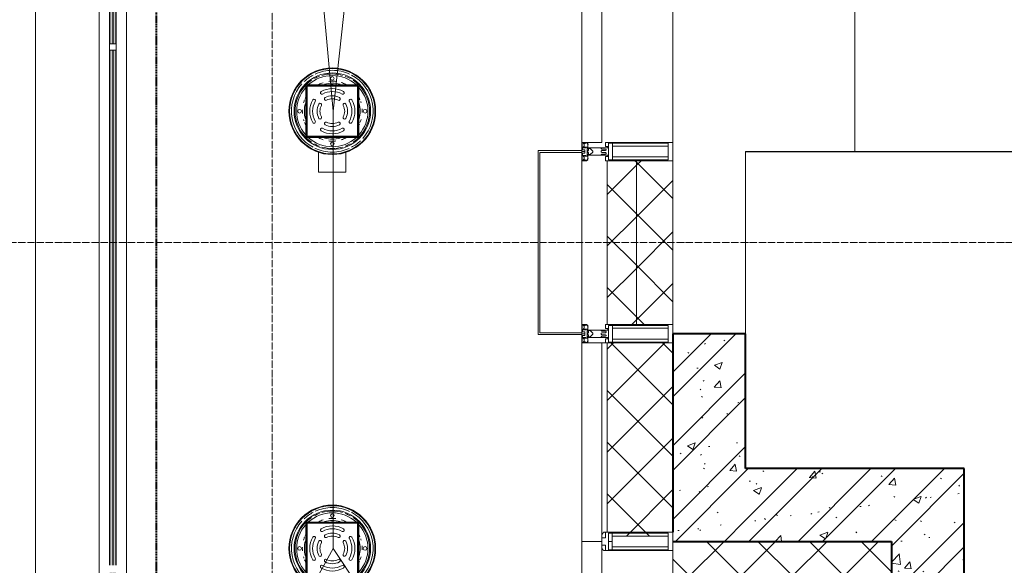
# Model space of a CAD drawing. Header units: millimetres. Extents: x 5617 to 183965, y 7718 to 172958.
# Tile 8 of 120: x 32032 to 34735, y 25414 to 26912. Entities that reach past the tile are written whole.
import ezdxf

# ---------------------------------------------------------------- set-up
doc = ezdxf.new("R2010")
doc.units = ezdxf.units.MM
for name, pattern in [('ADSK_Линия сетки', [25, 20, -2.5, 0, -2.5]), ('Линия сетки', [25, 20, -2.5, 0, -2.5]), ('Штрих_3_1_5_', [4.5, 3, -1.5]), ('Штриховая_ш3 п1_5', [4.5, 3, -1.5])]:
    doc.linetypes.add(name, pattern=pattern)
doc.layers.add('_Разделитель помещений_', color=4, linetype='Штриховая_ш3 п1_5', lineweight=40, true_color=0x00ffff)
for name, color, linetype, lineweight in [('Арматура трубопроводов', 7, 'Continuous', 18), ('Балясины', 7, 'Continuous', 30), ('Импосты витража', 7, 'Continuous', 18), ('Колонны', 7, 'Continuous', 18), ('Ограждение', 7, 'Continuous', 18), ('Оси', 7, 'Continuous', 9), ('Панели витража', 7, 'Continuous', 18), ('Перекрытия', 7, 'Continuous', 18), ('Поручни', 7, 'Continuous', 18), ('Сантехнические приборы', 7, 'Continuous', 18), ('Стены', 7, 'Continuous', 18), ('Стены разрез', 7, 'Continuous', 40), ('Стены штриховка', 7, 'Continuous', 40), ('Элементы узлов', 7, 'Continuous', 18)]:
    doc.layers.add(name, color=color, linetype=linetype, lineweight=lineweight)
pattern_1 = [(50, (0, 0), (218.62117, -19.1268), [22.86, -251.46]), (355, (0, 0), (-42.2919, 229.2684), [18.288, -201.168]), (100.451, (18.22, -1.6), (176.33107, 210.13963), [19.428, -213.708]), (46.184, (0, 60.96), (325.29495, -50.4516), [34.29, -377.19]), (96.636, (27.1, 56.76), (284.883, 296.9127), [29.142, -320.562]), (351.184, (0, 60.96), (284.8858, 296.9107), [27.432, -301.752]), (21, (30.48, 45.72), (181.93753, -122.71832), [22.86, -251.46]), (326, (30.48, 45.72), (74.1622, 221.0262), [18.288, -201.168]), (71.451, (45.64, 35.5), (256.10035, 98.30526), [19.428, -213.708]), (37.5, (0, 0), (3.70639, 101.465895), [3.353, -195.377, 3.353, -200.863, -201.93]), (37.5, (0, 0), (3.70639, 101.465895), [-402.946, 3.353, -198.577]), (7.5, (0, 0), (80.18358, 120.21653), [3.353, -113.081, 3.353, -190.805, -76.962]), (7.5, (0, 0), (80.18358, 120.21653), [-310.591, 3.353, -73.609]), (327.5, (-67.97, 0), (162.70865, -6.87497), [3.353, -72.847, 3.353, -234.391, -315.468]), (327.5, (-67.97, 0), (162.70865, -6.87497), [-313.944, 3.353, -312.115]), (317.5, (-98.45, 0), (177.75468, 30.51183), [3.353, -95.707, 3.353, -154.534, -224.028]), (317.5, (-98.45, 0), (177.75468, 30.51183), [-256.946, 3.353, -220.675])]
pattern_2 = [(45, (0, 0), (-101.02788, 101.02788), []), (45, (67.35, 0), (-101.02788, 101.02788), [])]
pattern_3 = [(45, (0, 0), (-70.71068, 70.71068), []), (135, (0, 0), (-70.71068, -70.71068), [])]

# ---------------------------------------------------------------- blocks, each defined once
blk = doc.blocks.new('135_SLK_K4_AR_rvt-1-МКСС_К4_L05_18_600_')
at = {"layer": 'Стены разрез', "lineweight": 9, "true_color": 0xcccccc}
h = blk.add_hatch(dxfattribs=at)
h.set_pattern_fill('FP_1', color=254, style=0, pattern_type=2)
h.set_pattern_definition(pattern_1)
h.paths.add_polyline_path([(84049.8, 25480), (84049.8, 26050), (83849.8, 26050), (83849.8, 25480), (83881.4, 25480)])
h = blk.add_hatch(dxfattribs=at)
h.set_pattern_fill('FP_2', color=254, style=0, pattern_type=2)
h.set_pattern_definition(pattern_2)
h.paths.add_polyline_path([(84049.8, 25480), (84049.8, 26050), (83849.8, 26050), (83849.8, 25480), (83881.4, 25480)])
h = blk.add_hatch(dxfattribs=at)
h.set_pattern_fill('FP_1', color=254, style=0, pattern_type=2)
h.set_pattern_definition(pattern_1)
h.paths.add_polyline_path([(84450, 25480), (84650, 25480), (84650, 25680), (84049.8, 25680), (84049.8, 25480), (84322.1, 25480)])
h = blk.add_hatch(dxfattribs=at)
h.set_pattern_fill('FP_2', color=254, style=0, pattern_type=2)
h.set_pattern_definition(pattern_2)
h.paths.add_polyline_path([(84450, 25480), (84650, 25480), (84650, 25680), (84049.8, 25680), (84049.8, 25480), (84322.1, 25480)])
h = blk.add_hatch(dxfattribs=at)
h.set_pattern_fill('FP_1', color=254, style=0, pattern_type=2)
h.set_pattern_definition(pattern_1)
h.paths.add_polyline_path([(84450, 24350), (84650, 24350), (84650, 25480), (84450, 25480)])
h = blk.add_hatch(dxfattribs=at)
h.set_pattern_fill('FP_2', color=254, style=0, pattern_type=2)
h.set_pattern_definition(pattern_2)
h.paths.add_polyline_path([(84450, 24350), (84650, 24350), (84650, 25480), (84450, 25480)])
at = {"layer": '_Разделитель помещений_', "color": 7, "linetype": 'Штрих_3_1_5_', "true_color": 0xccffff}
blk.add_line((82432.5, 24435), (82432.5, 32817.5), dxfattribs=at)
at = {"layer": 'Перекрытия', "color": 254, "true_color": 0xcccccc}
for p, q in [((84349.8, 27825), (84349.8, 26550)), ((84349.8, 26550), (84049.8, 26550)), ((84049.8, 26550), (84049.8, 26050))]:
    blk.add_line(p, q, dxfattribs=at)
at = {"layer": 'Стены', "color": 254, "true_color": 0xcccccc}
for p, q in [((84050, 26550.4), (89100, 26550.4)), ((84349.8, 26550.4), (84050, 26550.4)), ((84050, 26550.4), (84050, 26549.6)), ((89100, 26549.6), (84050, 26549.6))]:
    blk.add_line(p, q, dxfattribs=at)
at = {"layer": 'Стены разрез', "color": 254, "true_color": 0xcccccc}
for p, q in [((83849.8, 26050), (83849.8, 25505)), ((84049.8, 26050), (83849.8, 26050)), ((84049.8, 25680), (84049.8, 26050)), ((84650, 25680), (84049.8, 25680)), ((84650, 25480), (84650, 25680)), ((83849.8, 25480), (84049.8, 25480)), ((84049.8, 25480), (84450, 25480)), ((84450, 25480), (84450, 24350)), ((84650, 24350), (84650, 25480))]:
    blk.add_line(p, q, dxfattribs=at)
blk = doc.blocks.new('Rectangular Mullion - R_StandardFrame_50Wx250H-5861662-МКСС_К4_L05_18_600_')
at = {"layer": 'Импосты витража', "color": 254, "lineweight": 5, "true_color": 0xcccccc}
for p, q in [((83600, 26052.5), (83600, 26547.5)), ((83850, 26525), (83850, 26550)), ((83850, 26050), (83850, 26075)), ((83600, 26025), (83600, 26047.5))]:
    blk.add_line(p, q, dxfattribs=at)
blk = doc.blocks.new('Rectangular Mullion - 50Wx250H-2623690-МКСС_К4_L05_18_600_')
at = {"layer": 'Элементы узлов', "color": 254, "lineweight": 5, "true_color": 0xcccccc}
for p, q in [((-25, 65.2), (-25, 250)), ((-25, 250), (0, 250)), ((25, 250), (0, 250)), ((25, 65.2), (25, 250)), ((-23, 237.3), (0, 237.3)), ((-23, 237.3), (-23, 73.6)), ((-14.9, 84), (-14.9, 237.3)), ((23, 237.3), (0, 237.3)), ((14.9, 84), (14.9, 237.3)), ((23, 237.3), (23, 73.6)), ((0, 84), (-23, 84)), ((0, 84), (23, 84)), ((-14, 65.2), (-25, 65.2)), ((-0.5, 73.6), (-23, 73.6)), ((-14, 71.3), (-14, 65.2)), ((-10, 71.3), (-14, 71.3)), ((-10, 53), (-10, 71.3)), ((-8.7, 53), (-7, 54.7)), ((-7, 65.2), (-5.9, 67.3)), ((-7, 65.2), (-7, 54.7)), ((-4.1, 67.3), (-5.9, 67.3)), ((-4.1, 67.3), (-2.9, 65.1)), ((-2.9, 65.1), (-2.9, 54.6)), ((-1.3, 53), (-2.9, 54.6)), ((0.5, 73.6), (23, 73.6)), ((1.3, 53), (2.9, 54.6)), ((4.1, 67.3), (2.9, 65.1)), ((2.9, 65.1), (2.9, 54.6)), ((4.1, 67.3), (5.9, 67.3)), ((7, 65.2), (5.9, 67.3)), ((7, 65.2), (7, 54.7)), ((8.7, 53), (7, 54.7)), ((10, 71.3), (14, 71.3)), ((10, 53), (10, 71.3)), ((14, 71.3), (14, 65.2)), ((14, 65.2), (25, 65.2)), ((-8.7, 53), (-10, 53)), ((-10, 53), (-10, 17)), ((-8.5, 23), (-1.5, 30)), ((-1.5, 30), (0, 30)), ((0, 53), (-1.3, 53)), ((0, 53), (1.3, 53)), ((1.5, 30), (0, 30)), ((8.5, 23), (1.5, 30)), ((8.7, 53), (10, 53)), ((10, 53), (10, 17)), ((-23.8, 14.6), (-25, 14.2)), ((-25, 0), (-25, 14.2)), ((-22.3, 17), (-23.8, 17)), ((-23.8, 17), (-23.8, 14.6)), ((-22.5, 10.6), (-23.8, 14.6)), ((-22.5, 10.6), (-23.7, 9.9)), ((-23.7, 1.3), (-23.7, 9.9)), ((-23.7, 1.3), (-11.8, 1.3)), ((-23.2, 10.2), (-22.5, 8)), ((-22.5, 8), (-22.5, 4.5)), ((-21.3, 4.5), (-22.5, 4.5)), ((-22.3, 17), (-22.3, 16)), ((-22.3, 16), (-21.3, 16)), ((-19, 17.6), (-21.3, 16)), ((-21.3, 4.5), (-21.3, 6.5)), ((-21.3, 6.5), (-14.2, 6.5)), ((-18.4, 16.6), (-19, 17.6)), ((-7.4, 16.6), (-18.4, 16.6)), ((-14.2, 6.5), (-14.2, 4.5)), ((-13.2, 4.5), (-14.2, 4.5)), ((-13.2, 4.5), (-12.2, 7.2)), ((-12.7, 7.6), (-11.3, 11.4)), ((-12.7, 7.6), (-11.8, 6.9)), ((-12.2, 9), (-12.2, 14.8)), ((-12.2, 14.8), (0, 14.8)), ((-11.8, 1.3), (-11.8, 6.9)), ((-10.5, 11.2), (-11.3, 11.4)), ((-10.5, 1.5), (-10.5, 11.2)), ((-4.8, 1.5), (-10.5, 1.5)), ((-10, 17), (-7.5, 17)), ((-8.5, 18.5), (-8.5, 23)), ((-7.5, 18.5), (-8.5, 18.5)), ((-7.5, 17), (-7.5, 18.5)), ((-7.4, 18), (-7.4, 16.6)), ((-2.6, 18), (-7.4, 18)), ((0, 8), (-4.8, 8)), ((-4.8, 1.5), (-4.8, 8)), ((-2.6, 18), (-2.6, 16.8)), ((-2.6, 16.8), (0, 16.8)), ((2.6, 16.8), (0, 16.8)), ((0, 14.8), (0, 16.8)), ((0, 14.8), (0, 16.8)), ((12.2, 14.8), (0, 14.8)), ((0, 0), (0, 8)), ((0, 8), (4.8, 8)), ((0, 0), (0, 8)), ((2.6, 18), (2.6, 16.8)), ((2.6, 18), (7.4, 18)), ((4.8, 1.5), (4.8, 8)), ((4.8, 1.5), (10.5, 1.5)), ((7.4, 18), (7.4, 16.6)), ((7.4, 16.6), (18.4, 16.6)), ((7.5, 18.5), (8.5, 18.5)), ((7.5, 17), (7.5, 18.5)), ((10, 17), (7.5, 17)), ((8.5, 18.5), (8.5, 23)), ((10.5, 11.2), (11.3, 11.4)), ((10.5, 1.5), (10.5, 11.2)), ((12.7, 7.6), (11.3, 11.4)), ((12.7, 7.6), (11.8, 6.9)), ((11.8, 1.3), (11.8, 6.9)), ((23.7, 1.3), (11.8, 1.3)), ((12.2, 9), (12.2, 14.8)), ((13.2, 4.5), (12.2, 7.2)), ((13.2, 4.5), (14.2, 4.5)), ((21.3, 6.5), (14.2, 6.5)), ((14.2, 6.5), (14.2, 4.5)), ((18.4, 16.6), (19, 17.6)), ((19, 17.6), (21.3, 16)), ((22.3, 16), (21.3, 16)), ((21.3, 4.5), (21.3, 6.5)), ((21.3, 4.5), (22.5, 4.5)), ((22.3, 17), (22.3, 16)), ((22.3, 17), (23.8, 17)), ((22.5, 10.6), (23.8, 14.6)), ((22.5, 10.6), (23.7, 9.9)), ((23.2, 10.2), (22.5, 8)), ((22.5, 8), (22.5, 4.5)), ((23.7, 1.3), (23.7, 9.9)), ((23.8, 17), (23.8, 14.6)), ((23.8, 14.6), (25, 14.2)), ((25, 0), (25, 14.2)), ((-25, 0), (0, 0)), ((25, 0), (0, 0))]:
    blk.add_line(p, q, dxfattribs=at)
for centre, start, end in [((-0.5, 73.1), 360, 90), ((0.5, 73.1), 90, 180)]:
    blk.add_arc(centre, 0.5, start, end, dxfattribs=at)
blk = doc.blocks.new('System Panel - A_PAN_Glass-7492433-МКСС_К4_L05_18_600_')
at = {"layer": 'Панели витража', "color": 254, "lineweight": 5, "true_color": 0xcccccc}
for p, q in [((607.5, 55), (-607.5, 55)), ((-607.5, 55), (-607.5, 0)), ((607.5, 0), (607.5, 55)), ((-607.5, 0), (607.5, 0))]:
    blk.add_line(p, q, dxfattribs=at)
blk = doc.blocks.new('Rectangular Mullion - R_StandardFrame_50Wx250H-5822618-МКСС_К4_L05_18_600_')
at = {"layer": 'Импосты витража', "color": 254, "lineweight": 5, "true_color": 0xcccccc}
for p, q in [((83600, 20290), (83600, 20315)), ((83850, 19050), (83850, 20315)), ((83600, 19052.5), (83600, 19075))]:
    blk.add_line(p, q, dxfattribs=at)
blk = doc.blocks.new('A_SLK_PAN_Type1 - Прямой тип панели-6537291-МКСС_К4_L05_18_600_')
at = {"layer": 'Колонны', "color": 254, "lineweight": 5, "true_color": 0xcccccc}
for p, q in [((-252.5, 120), (252.5, 120)), ((-252.5, 0), (-252.5, 120)), ((-247.5, 115), (-247.5, 0)), ((247.5, 115), (-247.5, 115)), ((247.5, 0), (247.5, 115)), ((252.5, 120), (252.5, 0)), ((-247.5, 0), (-252.5, 0)), ((252.5, 0), (247.5, 0))]:
    blk.add_line(p, q, dxfattribs=at)
blk = doc.blocks.new('Ограждение - 18Lx18W-7431883-МКСС_К4_L05_18_600_')
at = {"layer": 'Балясины', "color": 254, "lineweight": 5, "true_color": 0xcccccc}
for p, q in [((9, 9), (-9, 9)), ((-9, 9), (-9, -9)), ((9, -9), (9, 9)), ((-9, -9), (9, -9))]:
    blk.add_line(p, q, dxfattribs=at)
blk = doc.blocks.new('Ограждение - Ограждение-6023743-МКСС_К4_L05_18_600_')
at = {"layer": 'Ограждение', "lineweight": 5, "true_color": 0xfcfefe}
h = blk.add_hatch(color=7, dxfattribs=at)
h.paths.add_polyline_path([(-446, 8574), (-438, 8574), (-438, 9996.5), (-446, 9996.5), (-446, 8752.3)])
h.paths.add_polyline_path([(-446, 10014.5), (-438, 10014.5), (-438, 11428), (-446, 11428), (-446, 11144.3)])
h.paths.add_polyline_path([(-438, 11446), (-438, 12859.5), (-446, 12859.5), (-446, 11446)])
h.paths.add_polyline_path([(-438, 12877.5), (-438, 14300), (-446, 14300), (-446, 12877.5)])
h = blk.add_hatch(color=7, dxfattribs=at)
h.paths.add_polyline_path([(-437, 8574), (-429, 8574), (-429, 9996.5), (-437, 9996.5), (-437, 8752.3)])
h.paths.add_polyline_path([(-437, 10014.5), (-429, 10014.5), (-429, 11428), (-437, 11428), (-437, 11144.3)])
h.paths.add_polyline_path([(-429, 11446), (-429, 12859.5), (-437, 12859.5), (-437, 11446)])
h.paths.add_polyline_path([(-429, 12877.5), (-429, 14300), (-437, 14300), (-437, 12877.5)])
at = {"layer": 'Поручни', "color": 254, "lineweight": 5, "true_color": 0xcccccc}
for p, q in [((-475, 8574), (-475, 14300)), ((-400, 14300), (-400, 9006)), ((-446.5, 11446), (-446.5, 12859.5)), ((-446, 12859.5), (-446, 11446)), ((-438, 11446), (-438, 12859.5)), ((-437, 12859.5), (-437, 11446)), ((-429, 11446), (-429, 12859.5)), ((-428.5, 11446), (-428.5, 12859.5)), ((-446.5, 10014.5), (-446.5, 11428)), ((-446, 11428), (-446, 10014.5)), ((-438, 10014.5), (-438, 11428)), ((-437, 11428), (-437, 10014.5)), ((-429, 10014.5), (-429, 11428)), ((-428.5, 10014.5), (-428.5, 11428))]:
    blk.add_line(p, q, dxfattribs=at)
at = {"rotation": 180}
blk.add_blockref('Ограждение - 18Lx18W-7431883-МКСС_К4_L05_18_600_', (-437.5, 11437), dxfattribs=at)
blk = doc.blocks.new('Rectangular Mullion - 50Wx250H-3927046-МКСС_К4_L05_18_600_')
at = {"layer": 'Элементы узлов', "color": 254, "lineweight": 5, "true_color": 0xcccccc}
for p, q in [((0, 250), (-25, 250)), ((-25, 250), (-25, 237.3)), ((-25, 65.2), (-25, 250)), ((-25, 250), (0, 250)), ((25, 250), (0, 250)), ((25, 250), (0, 250)), ((25, 237.3), (25, 250)), ((25, 65.2), (25, 250)), ((-23, 237.3), (0, 237.3)), ((-23, 237.3), (0, 237.3)), ((-23, 237.3), (-23, 73.6)), ((0, 237.3), (-14.9, 237.3)), ((-14.9, 237.3), (-14.9, 84)), ((-14.9, 84), (-14.9, 237.3)), ((14.9, 237.3), (0, 237.3)), ((0, 237.3), (23, 237.3)), ((23, 237.3), (0, 237.3)), ((14.9, 84), (14.9, 237.3)), ((14.9, 84), (14.9, 237.3)), ((23, 237.3), (23, 73.6)), ((0, 84), (-23, 84)), ((-23, 84), (-23, 73.6)), ((0, 84), (-23, 84)), ((-14.9, 84), (0, 84)), ((0, 84), (14.9, 84)), ((23, 84), (0, 84)), ((0, 84), (0, 73.6)), ((0, 84), (23, 84)), ((0, 73.6), (0, 84)), ((23, 73.6), (23, 84)), ((-25, 73.6), (-25, 65.2)), ((-25, 65.2), (-25, 60.2)), ((-10, 65.2), (-25, 65.2)), ((-25, 65.2), (-25, 60.2)), ((-25, 65.2), (-10, 65.2)), ((-10, 65.2), (-25, 65.2)), ((-23, 73.6), (0, 73.6)), ((0, 73.6), (-23, 73.6)), ((-0.5, 73.6), (-23, 73.6)), ((-10, 55), (-14, 55)), ((-14, 55), (-10, 55)), ((-10, 55), (-10, 65.2)), ((-10, 65.2), (-10, 55)), ((-10, 55), (-10, 65.2)), ((-10, 55), (0, 55)), ((0, 55), (-10, 55)), ((0, 73.6), (23, 73.6)), ((23, 73.6), (0, 73.6)), ((0, 55), (10, 55)), ((0, 55), (10, 55)), ((0.5, 73.6), (23, 73.6)), ((10, 65.2), (10, 55)), ((25, 65.2), (10, 65.2)), ((10, 55), (10, 65.2)), ((10, 65.2), (25, 65.2)), ((10, 65.2), (25, 65.2)), ((10, 55), (10, 65.2)), ((10, 55), (14, 55)), ((10, 55), (14, 55)), ((25, 65.2), (25, 73.6)), ((25, 65.2), (25, 60.2)), ((25, 60.2), (25, 65.2))]:
    blk.add_line(p, q, dxfattribs=at)
for centre, start, end in [((-14, 69.1), 218.9723, 270), ((-14, 69.1), 218.9723, 270), ((-14, 69.1), 218.9723, 270), ((14, 69.1), 270, 321.0277), ((14, 69.1), 270, 321.0277), ((14, 69.1), 270, 321.0277)]:
    blk.add_arc(centre, 14.1, start, end, dxfattribs=at)
blk = doc.blocks.new('Rectangular Mullion - R_InvisibleFrame_50Wx250H-7468855-МКСС_К4_L05_18_600_')
at = {"layer": 'Импосты витража', "color": 254, "lineweight": 5, "true_color": 0xcccccc}
for p, q in [((-25, -237.3), (-25, -73.6)), ((25, -73.6), (25, -237.3))]:
    blk.add_line(p, q, dxfattribs=at)
blk = doc.blocks.new('HL_RU_balcony and terrace drain_HL5100T-A-200505 - HL_Трап для балконов и террас_HL5100T-7525323-МКСС_К4_L05_18_600_')
at = {"layer": 'Арматура трубопроводов', "color": 253, "lineweight": 5, "true_color": 0xaaaaaa}
for centre in [(0, 90), (-90, 0), (90, 0), (0, -90)]:
    blk.add_circle(centre, 4.99, dxfattribs=at)
for centre, radius, start, end in [((0, 0), 62, 60.0367, 119.9633), ((0, 0), 62, 150.0367, 209.9633), ((-50.2, 29), 4, 330.0367, 150.0367), ((-29, 50.2), 4, 119.9633, 299.9633), ((0, 0), 54, 60.0367, 119.9633), ((-17.8, 33.6), 4, 117.8755, 297.8755), ((0, 0), 42, 62.1245, 117.8755), ((0, 0), 34, 62.1245, 117.8755), ((17.8, 33.6), 4, 242.1245, 62.1245), ((29, 50.2), 4, 240.0367, 60.0367), ((50.2, 29), 4, 29.9633, 209.9633), ((0, 0), 62, 330.0367, 29.9633), ((0, 0), 54, 150.0367, 209.9633), ((0, 0), 42, 152.1245, 207.8755), ((-33.6, 17.8), 4, 332.1245, 152.1245), ((0, 0), 34, 152.1245, 207.8755), ((33.6, 17.8), 4, 27.8755, 207.8755), ((0, 0), 34, 332.1245, 27.8755), ((0, 0), 42, 332.1245, 27.8755), ((0, 0), 54, 330.0367, 29.9633), ((-50.2, -29), 4, 209.9633, 29.9633), ((-33.6, -17.8), 4, 207.8755, 27.8755), ((33.6, -17.8), 4, 152.1245, 332.1245), ((50.2, -29), 4, 150.0367, 330.0367), ((-29, -50.2), 4, 60.0367, 240.0367), ((0, 0), 62, 240.0367, 299.9633), ((0, 0), 54, 240.0367, 299.9633), ((-17.8, -33.6), 4, 62.1245, 242.1245), ((0, 0), 42, 242.1245, 297.8755), ((0, 0), 34, 242.1245, 297.8755), ((17.8, -33.6), 4, 297.8755, 117.8755), ((29, -50.2), 4, 299.9633, 119.9633)]:
    blk.add_arc(centre, radius, start, end, dxfattribs=at)
at = {"layer": 'Сантехнические приборы', "color": 253, "lineweight": 5, "true_color": 0xaaaaaa}
for p, q in [((-72.5, -72.5), (-72.5, 72.5)), ((72.5, 72.5), (-72.5, 72.5)), ((-70, 70), (-70, -70)), ((-70, 70), (70, 70)), ((69, 69), (-69, 69)), ((-69, 69), (-69, -69)), ((69, -69), (69, 69)), ((70, -70), (70, 70)), ((72.5, 72.5), (72.5, -72.5)), ((167.5, 37.5), (112.8, 37.5)), ((167.5, -37.5), (167.5, 37.5)), ((112.8, -37.5), (167.5, -37.5)), ((72.5, -72.5), (-72.5, -72.5)), ((-70, -70), (70, -70)), ((-69, -69), (69, -69))]:
    blk.add_line(p, q, dxfattribs=at)
for radius, start, end in [(119, 0, 180), (117.2, 0, 180), (112.2, 48.0494, 152.1357), (105, 360, 180), (102.3, 45.9057, 134.1157), (97.7, 48.8824, 131.1176), (82.3, 87.4519, 94.7372), (97.7, 138.1874, 180), (102.3, 135.6896, 146.1473), (82.3, 112.5, 116.9573), (82.3, 106.1904, 108.7525), (76.7, 73.9956, 106.0044), (73, 87.9729, 92.0271), (72.9, 90, 91.6217), (72.9, 88.3783, 90), (82.3, 67.5, 73.8096), (82.3, 63.0427, 64.6984), (97.7, 360, 41.8126), (102.3, 33.8527, 44.3104), (112.2, 27.8643, 43.7469), (112.2, 154.9137, 180), (102.3, 163.9323, 180), (102.3, 151.3537, 160), (82.3, 153.0427, 162.6827), (82.3, 17.3173, 26.9573), (102.3, 20, 28.6463), (102.3, 360, 16.0677), (112.2, 360, 24.5865), (119, 180, 0), (117.2, 180, 0), (112.2, 180, 204.5865), (105, 180, 360), (102.3, 180, 196.0677), (97.7, 180, 221.8126), (82.3, 173.1044, 180), (82.3, 180, 186.8956), (76.7, 163.9956, 180), (76.7, 180, 196.0044), (73, 177.9729, 180), (73, 180, 182.0271), (72.9, 178.3783, 181.6217), (97.7, 318.1874, 360), (72.9, 358.3783, 1.6217), (73, 360, 1.8286), (73, 357.9729, 360), (76.7, 360, 16.0044), (76.7, 343.9956, 360), (82.3, 360, 6.8956), (82.3, 353.1044, 360), (102.3, 343.9323, 360), (112.2, 334.9137, 360), (82.3, 198.0579, 206.9573), (82.3, 333.0427, 341.9421), (112.2, 207.8643, 223.7469), (102.3, 200, 208.6463), (112.2, 228.0494, 332.1357), (102.3, 331.3537, 340), (102.3, 213.8527, 224.3336), (102.3, 225.8843, 314.0943), (97.7, 228.8824, 311.1176), (82.3, 243.0427, 244.6984), (82.3, 247.5, 253.8096), (76.7, 253.9956, 286.0044), (73, 267.9729, 272.0271), (72.9, 268.3783, 270), (72.9, 270, 271.6217), (82.3, 286.1904, 288.7525), (82.3, 292.5, 296.9573), (102.3, 315.6664, 326.1473), (82.3, 267.4519, 274.7372)]:
    blk.add_arc((0, 0), radius, start, end, dxfattribs=at)
blk = doc.blocks.new('HL_RU_balcony and terrace drain_HL5100T-A-200505 - HL_Трап для балконов и террас_HL5100T-V106-МКСС_К4_L05_18_600_')
at = {"layer": 'Арматура трубопроводов', "color": 253, "lineweight": 5, "true_color": 0xaaaaaa}
for centre in [(0, 90), (-90, 0), (90, 0), (0, -90)]:
    blk.add_circle(centre, 4.99, dxfattribs=at)
for centre, radius, start, end in [((0, 0), 62, 60.0367, 119.9633), ((0, 0), 62, 150.0367, 209.9633), ((-50.2, 29), 4, 330.0367, 150.0367), ((-29, 50.2), 4, 119.9633, 299.9633), ((0, 0), 54, 60.0367, 119.9633), ((-17.8, 33.6), 4, 117.8755, 297.8755), ((0, 0), 42, 62.1245, 117.8755), ((0, 0), 34, 62.1245, 117.8755), ((17.8, 33.6), 4, 242.1245, 62.1245), ((29, 50.2), 4, 240.0367, 60.0367), ((50.2, 29), 4, 29.9633, 209.9633), ((0, 0), 62, 330.0367, 29.9633), ((0, 0), 54, 150.0367, 209.9633), ((0, 0), 42, 152.1245, 207.8755), ((-33.6, 17.8), 4, 332.1245, 152.1245), ((0, 0), 34, 152.1245, 207.8755), ((33.6, 17.8), 4, 27.8755, 207.8755), ((0, 0), 34, 332.1245, 27.8755), ((0, 0), 42, 332.1245, 27.8755), ((0, 0), 54, 330.0367, 29.9633), ((-50.2, -29), 4, 209.9633, 29.9633), ((-33.6, -17.8), 4, 207.8755, 27.8755), ((33.6, -17.8), 4, 152.1245, 332.1245), ((50.2, -29), 4, 150.0367, 330.0367), ((-29, -50.2), 4, 60.0367, 240.0367), ((0, 0), 62, 240.0367, 299.9633), ((0, 0), 54, 240.0367, 299.9633), ((-17.8, -33.6), 4, 62.1245, 242.1245), ((0, 0), 42, 242.1245, 297.8755), ((0, 0), 34, 242.1245, 297.8755), ((17.8, -33.6), 4, 297.8755, 117.8755), ((29, -50.2), 4, 299.9633, 119.9633)]:
    blk.add_arc(centre, radius, start, end, dxfattribs=at)
at = {"layer": 'Сантехнические приборы', "color": 253, "lineweight": 5, "true_color": 0xaaaaaa}
for p, q in [((-72.5, -72.5), (-72.5, 72.5)), ((72.5, 72.5), (-72.5, 72.5)), ((-70, 70), (-70, -70)), ((-70, 70), (70, 70)), ((69, 69), (-69, 69)), ((-69, 69), (-69, -69)), ((69, -69), (69, 69)), ((70, -70), (70, 70)), ((72.5, 72.5), (72.5, -72.5)), ((167.5, 37.5), (112.8, 37.5)), ((167.5, -37.5), (167.5, 37.5)), ((112.8, -37.5), (167.5, -37.5)), ((72.5, -72.5), (-72.5, -72.5)), ((-70, -70), (70, -70)), ((-69, -69), (69, -69))]:
    blk.add_line(p, q, dxfattribs=at)
for radius, start, end in [(119, 0, 180), (117.2, 0, 180), (112.2, 48.0494, 152.1357), (105, 360, 180), (102.3, 45.9057, 134.127), (97.7, 48.8824, 131.1176), (82.3, 87.4519, 94.7372), (97.7, 138.1874, 180), (102.3, 135.6896, 146.1473), (82.3, 112.5, 116.9573), (82.3, 106.1904, 108.7525), (76.7, 73.9956, 106.0044), (73, 87.9729, 92.0271), (72.9, 90, 91.6217), (72.9, 88.3783, 90), (82.3, 67.5, 73.8096), (82.3, 63.0427, 64.6984), (97.7, 360, 41.8126), (102.3, 33.8527, 44.3104), (112.2, 27.8643, 43.7469), (112.2, 154.9137, 180), (102.3, 163.9323, 180), (102.3, 151.3537, 160), (82.3, 153.0427, 162.6827), (82.3, 17.3173, 26.9573), (102.3, 20, 28.6463), (102.3, 360, 16.0677), (112.2, 360, 24.5865), (119, 180, 0), (117.2, 180, 0), (112.2, 180, 204.5865), (105, 180, 360), (102.3, 180, 196.0677), (97.7, 180, 221.8126), (82.3, 173.1044, 180), (82.3, 180, 186.8956), (76.7, 163.9956, 180), (76.7, 180, 196.0044), (73, 177.9729, 180), (73, 180, 182.0271), (72.9, 178.3783, 181.6217), (97.7, 318.1874, 360), (72.9, 358.3783, 1.6217), (73, 360, 1.8286), (73, 357.9729, 360), (76.7, 360, 16.0044), (76.7, 343.9956, 360), (82.3, 360, 6.8956), (82.3, 353.1044, 360), (102.3, 343.9323, 360), (112.2, 334.9137, 360), (82.3, 198.0579, 206.9573), (82.3, 333.0427, 341.9421), (112.2, 207.8643, 223.7469), (102.3, 200, 208.6463), (112.2, 228.0494, 332.1357), (102.3, 331.3537, 340), (102.3, 213.8527, 224.3336), (102.3, 225.873, 314.0943), (97.7, 228.8824, 311.1176), (82.3, 243.0427, 244.6984), (82.3, 247.5, 253.8096), (76.7, 253.9956, 286.0044), (73, 267.9729, 272.0271), (72.9, 268.3783, 270), (72.9, 270, 271.6217), (82.3, 286.1904, 288.7525), (82.3, 292.5, 296.9573), (102.3, 315.6664, 326.1473), (82.3, 267.4519, 274.7372)]:
    blk.add_arc((0, 0), radius, start, end, dxfattribs=at)
blk = doc.blocks.new('135_SLK_K4_AR_FCD_rvt-1-МКСС_К4_L05_18_600_')
at = {"layer": 'Стены разрез', "lineweight": 5, "true_color": 0xcccccc}
h = blk.add_hatch(dxfattribs=at)
h.set_pattern_fill('FP_4', color=254, style=0, pattern_type=2)
h.set_pattern_definition(pattern_3)
h.paths.add_polyline_path([(83750, 26075), (83750, 26525), (83670, 26525), (83670, 26075)])
h = blk.add_hatch(dxfattribs=at)
h.set_pattern_fill('FP_4', color=254, style=0, pattern_type=2)
h.set_pattern_definition(pattern_3)
h.paths.add_polyline_path([(83850, 26075), (83850, 26525), (83750, 26525), (83750, 26075)])
h = blk.add_hatch(dxfattribs=at)
h.set_pattern_fill('FP_4', color=254, style=0, pattern_type=2)
h.set_pattern_definition(pattern_3)
h.paths.add_polyline_path([(83837.1, 25494.9), (83837.1, 25505), (83849.8, 25505), (83849.8, 26025), (83669.8, 26025), (83669.8, 25505), (83673.3, 25505), (83673.3, 25503), (83683.7, 25503), (83683.7, 25494.9), (83785.6, 25494.9)])
h = blk.add_hatch(dxfattribs=at)
h.set_pattern_fill('FP_4', color=254, style=0, pattern_type=2)
h.set_pattern_definition(pattern_3)
h.paths.add_polyline_path([(84350, 25380), (84450, 25380), (84450, 25480), (83850, 25480), (83850, 25380), (84322.1, 25380)])
at = {"layer": 'Перекрытия', "color": 254, "lineweight": 5, "true_color": 0xcccccc}
for p, q in [((82100, 24250), (82100, 32900)), ((82917.5, 26660.8), (83599.8, 32900)), ((82350, 32897.4), (82917.5, 26660.8)), ((83599.8, 27815), (83599.8, 26552.5)), ((82917.5, 25460.8), (82917.5, 26660.8)), ((83599.8, 26547.5), (83599.8, 26052.5)), ((83599.8, 26047.5), (83599.8, 26025)), ((82350, 24435.4), (82917.5, 25460.8)), ((83599.8, 24435), (82917.5, 25460.8)), ((83849.8, 25455), (83849.8, 24460))]:
    blk.add_line(p, q, dxfattribs=at)
at = {"layer": 'Стены разрез', "color": 254, "lineweight": 9, "true_color": 0xcccccc}
for p, q in [((83670, 26525), (83670, 26075)), ((83850, 26525), (83670, 26525)), ((83850, 26075), (83850, 26525)), ((83670, 26075), (83850, 26075)), ((83599.8, 26025), (83599.8, 25480)), ((83849.8, 26025), (83599.8, 26025)), ((83849.8, 25505), (83849.8, 26025)), ((83599.8, 25480), (83654.8, 25480)), ((83599.8, 25480), (83599.8, 24460)), ((83654.8, 25480), (83599.8, 25480)), ((83654.8, 24460), (83654.8, 25466)), ((84450, 25480), (83850, 25480)), ((83850, 25480), (83850, 25300)), ((84450, 25380), (84450, 25480))]:
    blk.add_line(p, q, dxfattribs=at)
at = {"layer": 'Стены штриховка', "color": 254, "lineweight": 9, "true_color": 0xcccccc}
for p, q in [((83750, 26075), (83750, 26525)), ((83654.8, 25494), (83654.8, 26025)), ((83669.8, 25505), (83669.8, 26025))]:
    blk.add_line(p, q, dxfattribs=at)
at = {"layer": 'Импосты витража', "color": 254, "lineweight": 5, "true_color": 0xcccccc}
for name, p in [('Rectangular Mullion - R_StandardFrame_50Wx250H-5822618-МКСС_К4_L05_18_600_', (0, 7500)), ('Rectangular Mullion - R_StandardFrame_50Wx250H-5861662-МКСС_К4_L05_18_600_', (0, 0))]:
    blk.add_blockref(name, p, dxfattribs=at)
for name, p, rotation in [('Rectangular Mullion - 50Wx250H-2623690-МКСС_К4_L05_18_600_', (83600, 26550), 270), ('Rectangular Mullion - 50Wx250H-2623690-МКСС_К4_L05_18_600_', (83600, 26050), 270), ('Rectangular Mullion - 50Wx250H-3927046-МКСС_К4_L05_18_600_', (83599.8, 25480), 269.9999999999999)]:
    blk.add_blockref(name, p, dxfattribs=dict(at, rotation=rotation))
at = {"layer": 'Импосты витража', "color": 254, "lineweight": 5, "true_color": 0xcccccc, "extrusion": (0, 0, -1), "rotation": 270.0000000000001}
blk.add_blockref('Rectangular Mullion - R_InvisibleFrame_50Wx250H-7468855-МКСС_К4_L05_18_600_', (-83599.8, 25480), dxfattribs=at)
at = {"layer": 'Колонны', "color": 254, "lineweight": 5, "true_color": 0xcccccc, "rotation": 89.99999999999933}
blk.add_blockref('A_SLK_PAN_Type1 - Прямой тип панели-6537291-МКСС_К4_L05_18_600_', (83600, 26300), dxfattribs=at)
at = {"layer": 'Ограждение', "color": 254, "lineweight": 5, "true_color": 0xcccccc}
blk.add_blockref('Ограждение - Ограждение-6023743-МКСС_К4_L05_18_600_', (82750, 15400), dxfattribs=at)
at = {"layer": 'Панели витража', "color": 254, "lineweight": 5, "true_color": 0xcccccc, "rotation": 270}
blk.add_blockref('System Panel - A_PAN_Glass-7492433-МКСС_К4_L05_18_600_', (83600, 27182.5), dxfattribs=at)
at = {"layer": 'Сантехнические приборы', "color": 253, "lineweight": 5, "true_color": 0xaaaaaa, "rotation": 269.9999999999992}
for name, p in [('HL_RU_balcony and terrace drain_HL5100T-A-200505 - HL_Трап для балконов и террас_HL5100T-7525323-МКСС_К4_L05_18_600_', (82915, 26660.8)), ('HL_RU_balcony and terrace drain_HL5100T-A-200505 - HL_Трап для балконов и террас_HL5100T-V106-МКСС_К4_L05_18_600_', (82915, 25460.8))]:
    blk.add_blockref(name, p, dxfattribs=at)

msp = doc.modelspace()

# ---------------------------------------------------------------- linework, layer by layer
at = {"layer": 'Оси', "linetype": 'Линия сетки'}
msp.add_line((32724.8, 12025.7), (32724.8, 33150), dxfattribs=at)
at = {"layer": 'Оси', "linetype": 'ADSK_Линия сетки'}
msp.add_line((86966.3, 26300), (26901, 26300), dxfattribs=at)

# ---------------------------------------------------------------- block references
at = {"lineweight": 5}
for name in ['135_SLK_K4_AR_FCD_rvt-1-МКСС_К4_L05_18_600_', '135_SLK_K4_AR_rvt-1-МКСС_К4_L05_18_600_']:
    msp.add_blockref(name, (-50025.2, 0), dxfattribs=at)

doc.saveas('drawing.dxf')
